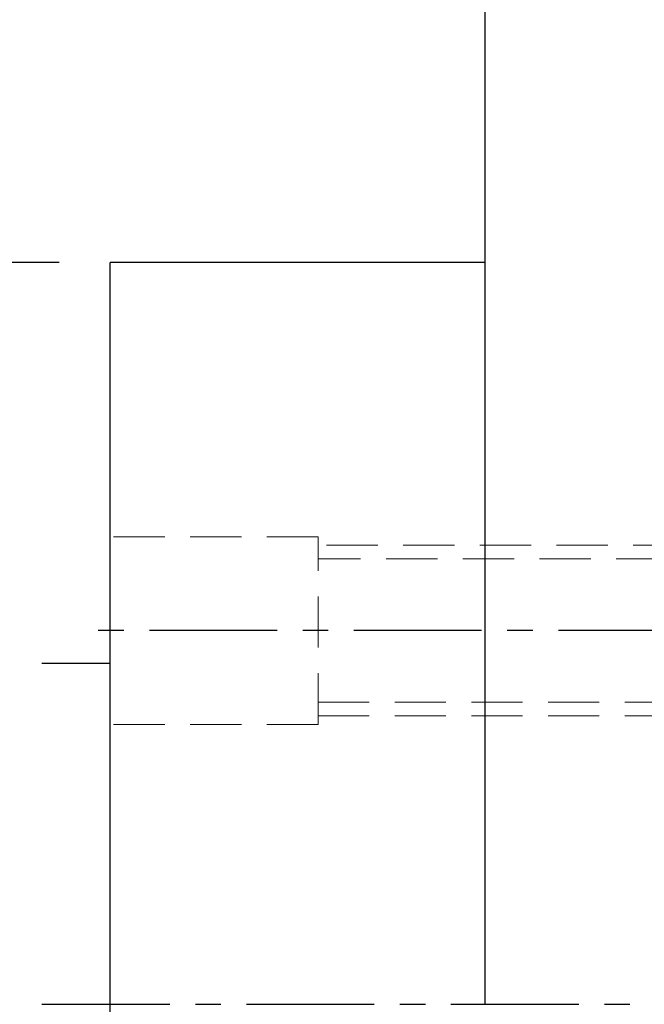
# Model space of a CAD drawing. Header units: millimetres. Extents: x -51 to 427, y -66 to 81.
# Tile 5 of 105: x 97 to 116, y 0 to 29. Entities that reach past the tile are written whole.
import ezdxf

# ---------------------------------------------------------------- set-up
doc = ezdxf.new("R2010")
doc.units = ezdxf.units.MM
doc.linetypes.add('CENTER', pattern=[2, 1.25, -0.25, 0.25, -0.25])
doc.linetypes.add('DASHED', pattern=[0.75, 0.5, -0.25])
for name, color, linetype in [('CL', 1, 'CENTER'), ('DIM', 4, 'Continuous'), ('HID', 2, 'DASHED'), ('OUT', 3, 'Continuous')]:
    doc.layers.add(name, color=color, linetype=linetype)
doc.styles.add('DIM-7', font='SIMPLEX.shx', dxfattribs={"width": 0.7, "bigfont": 'chineset.shx'})
doc.dimstyles.new('CNS', dxfattribs={"dimtxt": 3.5, "dimasz": 2.5, "dimexe": 1, "dimexo": 1.5, "dimgap": 0.09, "dimtad": 0, "dimdsep": 46, "dimtxsty": 'DIM-7', "dimcen": 0.09, "dimclrd": 1, "dimclre": 1, "dimclrt": 4, "dimadec": 0, "dimazin": 0, "dimtfac": 1, "dimtix": 1, "dimtmove": 2, "dimatfit": 3, "dimfxl": 1, "dimtvp": 0.971429, "dimtolj": 1, "dimarcsym": 0})

# ---------------------------------------------------------------- blocks, each defined once
blk = doc.blocks.new('*D1')
at = {"layer": 'DEFPOINTS', "color": 0}
for p in [(74.256, 35.998), (111, 35.998), (111, -35.998)]:
    blk.add_point(p, dxfattribs=at)
at = {"layer": 'DIM', "color": 0, "lineweight": -2}
for p, q in [((109.5, 35.998), (73.256, 35.998)), ((74.256, -33.498), (74.256, 33.498)), ((109.5, -35.998), (73.256, -35.998))]:
    blk.add_line(p, q, dxfattribs=at)
at = {"layer": 'DIM', "color": 0}
for points in [[(73.84, 33.498), (74.673, 33.498), (74.256, 35.998)], [(73.84, -33.498), (74.673, -33.498), (74.256, -35.998)]]:
    blk.add_solid(points, dxfattribs=at)
at = {"layer": 'DIM', "color": 0, "insert": (70.856, 0), "char_height": 3.5, "attachment_point": 5, "rotation": 90, "style": 'DIM-7'}
blk.add_mtext('\\A1;%%C72', dxfattribs=at)
blk = doc.blocks.new('*D2')
at = {"layer": 'DEFPOINTS', "color": 0}
for p in [(87.432, 21.75), (100, 21.75), (100, -21.75)]:
    blk.add_point(p, dxfattribs=at)
at = {"layer": 'DIM', "color": 0, "lineweight": -2}
for p, q in [((98.5, 21.75), (86.432, 21.75)), ((87.432, -19.25), (87.432, 19.25)), ((98.5, -21.75), (86.432, -21.75))]:
    blk.add_line(p, q, dxfattribs=at)
at = {"layer": 'DIM', "color": 0}
for points in [[(87.016, 19.25), (87.849, 19.25), (87.432, 21.75)], [(87.016, -19.25), (87.849, -19.25), (87.432, -21.75)]]:
    blk.add_solid(points, dxfattribs=at)
at = {"layer": 'DIM', "color": 0, "insert": (82.672, 0), "char_height": 3.5, "attachment_point": 5, "rotation": 90, "style": 'DIM-7'}
blk.add_mtext('\\A1;%%C43.5{\\H2.100000;\\S 0^ -0.025;}', dxfattribs=at)

msp = doc.modelspace()

# ---------------------------------------------------------------- linework, layer by layer
at = {"layer": 'CL', "color": 0, "ltscale": 3}
for p, q in [((122.9, 10.96), (99, 10.96)), ((98, 0), (161.536, 0))]:
    msp.add_line(p, q, dxfattribs=at)
at = {"layer": 'HID', "color": 0, "lineweight": 15, "ltscale": 3}
for p, q in [((106.1, 13.71), (100, 13.71)), ((106.1, 8.21), (106.1, 13.71)), ((119.1, 13.46), (106.1, 13.46)), ((120.85, 13.06), (106.1, 13.06)), ((106.1, 8.86), (120.85, 8.86)), ((106.1, 8.46), (119.1, 8.46)), ((106.1, 8.21), (100, 8.21))]:
    msp.add_line(p, q, dxfattribs=at)
at = {"layer": 'OUT', "color": 0, "linetype": 'Continuous'}
for p, q in [((111, 0), (111, 35.998)), ((111, 21.75), (100, 21.75)), ((100, -19.716), (100, 21.75))]:
    msp.add_line(p, q, dxfattribs=at)
at = {"layer": 'OUT', "color": 7, "linetype": 'Continuous'}
msp.add_line((98, 10), (100, 10), dxfattribs=at)

# ---------------------------------------------------------------- dimensions: what is measured, and where the dimension line sits
at = {"layer": 'DIM', "color": 0}
for base, p1, p2, override, picture, middle in [((74.256, 35.998), (111, -35.998), (111, 35.998), {"dimclrd": 0, "dimclre": 0, "dimclrt": 0}, '*D1', (70.856, 0)), ((87.432, 21.75), (100, -21.75), (100, 21.75), {"dimclrd": 0, "dimclre": 0, "dimclrt": 0, "dimtol": 1, "dimtm": 0.025, "dimtfac": 0.6, "dimtdec": 3, "dimtmove": 0}, '*D2', (82.672, 0))]:
    dim = msp.add_linear_dim(base=base, p1=p1, p2=p2, angle=90, text='%%C<>', dimstyle='CNS', override=override, dxfattribs=at)
    dim.commit()
    dim.dimension.update_dxf_attribs({"geometry": picture, "text_midpoint": middle})

doc.saveas('drawing.dxf')
